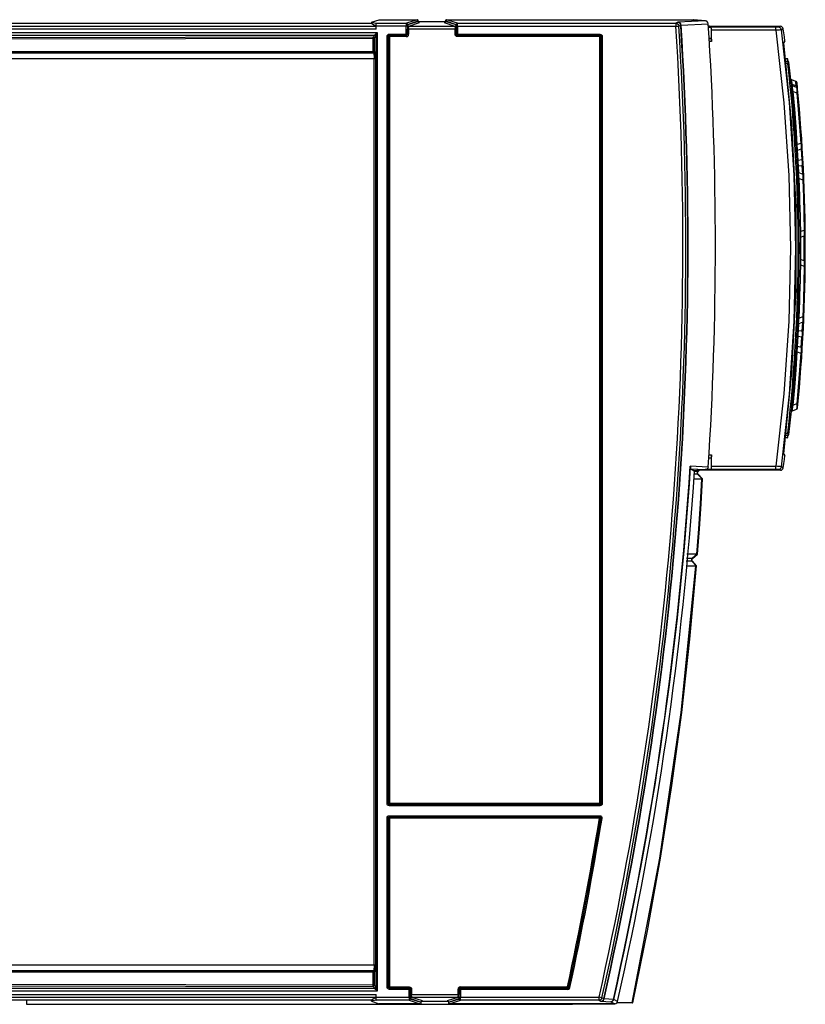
# Model space of a CAD drawing. Extents: x 0 to 420, y 0 to 297.
# Tile 3 of 51: x 184 to 210, y 52 to 85. Entities that reach past the tile are written whole.
import ezdxf

# ---------------------------------------------------------------- set-up
doc = ezdxf.new("R2010")
doc.units = 0
doc.header["$LTSCALE"] = 23.1
doc.layers.get('0').update_dxf_attribs({"linetype": 'CONTINUOUS'})
doc.layers.add('ROUNDS', color=7, linetype='CONTINUOUS')

msp = doc.modelspace()

# ---------------------------------------------------------------- linework, layer by layer
at = {"color": 7, "linetype": 'CONTINUOUS'}
for p, q in [((161.018, 84.96), (195.39, 84.96)), ((195.485, 84.995), (195.747, 85.082)), ((195.485, 84.995), (195.485, 84.96)), ((195.485, 84.995), (195.639, 84.962)), ((195.486, 84.96), (195.64, 84.865)), ((195.647, 84.765), (195.647, 84.862)), ((195.747, 85.082), (197.027, 85.082)), ((197.067, 85.022), (197.067, 85.042)), ((197.985, 85.01), (197.07, 85.01)), ((197.987, 85.022), (197.987, 85.042)), ((198.027, 85.082), (205.764, 85.082)), ((205.764, 85.081), (205.764, 85.082)), ((205.764, 85.081), (206.354, 85.081)), ((205.867, 84.868), (205.93, 84.901)), ((205.942, 84.902), (206.86, 84.946)), ((206.365, 85.08), (206.354, 85.081)), ((206.354, 85.081), (206.757, 85.04)), ((206.768, 85.039), (206.365, 85.08)), ((206.768, 85.039), (206.757, 85.04)), ((206.866, 84.859), (209.295, 84.86)), ((206.868, 84.83), (206.955, 84.822)), ((196.098, 84.548), (196.098, 84.509)), ((196.662, 84.554), (196.662, 84.594)), ((196.662, 84.594), (196.702, 84.594)), ((206.972, 84.341), (206.972, 84.723)), ((209.33, 84.739), (209.394, 84.773)), ((195.58, 84.453), (195.541, 84.453)), ((206.888, 84.448), (206.955, 84.442)), ((209.448, 84.36), (209.398, 84.303)), ((209.46, 83.68), (209.544, 83.68)), ((209.82, 82.997), (209.682, 83.047)), ((209.839, 82.797), (209.702, 82.847)), ((209.726, 82.657), (209.852, 82.611)), ((209.986, 80.905), (209.867, 80.862)), ((209.825, 80.813), (209.83, 80.82)), ((209.882, 80.675), (209.994, 80.716)), ((210.048, 80.531), (210.033, 80.776)), ((210.059, 80.318), (210.048, 80.531)), ((210.045, 79.86), (209.916, 79.906)), ((210.085, 79.78), (210.074, 80.033)), ((209.927, 79.717), (210.05, 79.673)), ((210.087, 79.738), (210.085, 79.78)), ((210.095, 77.966), (209.974, 77.923)), ((209.976, 77.735), (210.096, 77.778)), ((210.096, 76.942), (209.976, 76.986)), ((209.974, 76.798), (210.095, 76.754)), ((209.916, 74.814), (210.045, 74.861)), ((210.05, 75.048), (209.927, 75.003)), ((210.074, 74.689), (210.085, 74.944)), ((210.033, 73.944), (210.048, 74.189)), ((210.048, 74.189), (210.059, 74.402)), ((209.825, 73.907), (209.83, 73.9)), ((209.867, 73.858), (209.986, 73.815)), ((209.994, 74.004), (209.882, 74.045)), ((209.702, 71.873), (209.839, 71.923)), ((209.852, 72.109), (209.726, 72.063)), ((209.544, 71.04), (209.46, 71.04)), ((206.955, 70.279), (206.879, 70.271)), ((206.972, 69.997), (206.972, 70.379)), ((209.398, 70.417), (209.448, 70.36)), ((206.252, 70.006), (206.86, 69.977)), ((206.267, 69.906), (206.386, 69.845)), ((206.758, 69.883), (206.386, 69.845)), ((206.768, 69.883), (206.387, 69.845)), ((206.518, 69.815), (206.57, 69.863)), ((206.955, 69.899), (206.583, 69.862)), ((206.583, 69.862), (206.583, 69.865)), ((209.295, 69.86), (206.583, 69.862)), ((206.768, 69.883), (206.758, 69.883)), ((209.394, 69.947), (209.33, 69.981)), ((206.37, 69.572), (206.645, 69.573)), ((206.499, 69.73), (206.385, 69.73)), ((206.387, 69.845), (206.386, 69.845)), ((206.503, 69.815), (206.393, 69.815)), ((206.499, 69.73), (206.651, 69.574)), ((206.667, 69.575), (206.516, 69.73)), ((206.667, 69.574), (206.667, 69.574)), ((206.31, 66.878), (206.122, 66.877)), ((206.478, 67.033), (206.137, 67.031)), ((206.485, 67.033), (206.313, 66.877)), ((206.328, 66.877), (206.499, 67.032)), ((206.499, 67.032), (206.5, 67.033)), ((206.5, 67.033), (206.5, 67.033)), ((206.308, 66.787), (206.114, 66.786)), ((206.133, 66.632), (206.446, 66.633)), ((206.243, 64.157), (206.469, 66.634)), ((206.308, 66.787), (206.452, 66.634)), ((206.468, 66.635), (206.325, 66.787)), ((206.469, 66.634), (206.468, 66.634)), ((196.098, 52.411), (196.098, 52.372)), ((198.492, 52.327), (198.452, 52.327)), ((198.492, 52.366), (198.492, 52.327)), ((202.144, 52.403), (202.149, 52.397)), ((195.39, 51.96), (161.018, 51.96)), ((183.841, 51.96), (183.841, 51.822)), ((195.485, 51.925), (195.485, 51.96)), ((195.639, 51.958), (195.485, 51.925)), ((195.485, 51.925), (195.747, 51.838)), ((195.64, 52.055), (195.486, 51.96)), ((195.647, 52.058), (195.647, 52.155)), ((197.167, 51.878), (197.167, 51.898)), ((198.085, 51.911), (197.17, 51.911)), ((198.087, 51.898), (198.087, 51.878)), ((203.33, 52.004), (203.271, 52.036)), ((203.657, 51.989), (203.343, 52.003)), ((203.571, 51.909), (203.701, 51.838)), ((203.798, 51.916), (203.669, 51.987)), ((183.841, 51.822), (202.272, 51.822)), ((197.127, 51.838), (195.747, 51.838)), ((203.701, 51.838), (198.127, 51.838)), ((202.276, 51.838), (202.272, 51.822)), ((203.704, 51.822), (202.272, 51.822)), ((203.708, 51.84), (203.704, 51.822)), ((204.306, 51.874), (203.773, 51.871))]:
    msp.add_line(p, q, dxfattribs=at)
at = {"color": 9, "linetype": 'CONTINUOUS'}
for p, q in [((161.118, 84.865), (195.64, 84.865)), ((195.639, 84.962), (196.666, 84.962)), ((196.702, 84.862), (195.647, 84.862)), ((196.662, 84.594), (196.662, 84.862)), ((197.027, 85.082), (196.666, 84.962)), ((196.702, 84.862), (196.702, 84.594)), ((196.706, 84.922), (197.067, 85.042)), ((197.067, 85.022), (196.711, 84.904)), ((196.751, 84.864), (197.107, 84.982)), ((196.751, 84.864), (198.304, 84.864)), ((197.947, 84.982), (198.304, 84.864)), ((197.987, 85.042), (198.349, 84.922)), ((198.344, 84.904), (197.987, 85.022)), ((198.389, 84.962), (198.027, 85.082)), ((198.352, 84.594), (198.352, 84.862)), ((198.352, 84.862), (205.767, 84.862)), ((198.389, 84.962), (205.767, 84.962)), ((198.392, 84.862), (198.392, 84.554)), ((205.832, 84.995), (205.767, 84.962)), ((205.767, 84.962), (205.767, 84.862)), ((205.767, 84.862), (205.867, 84.868)), ((206.757, 85.04), (205.832, 84.995)), ((209.174, 84.825), (206.955, 84.822)), ((209.295, 84.86), (209.231, 84.826)), ((195.647, 84.765), (161.018, 84.765)), ((161.018, 84.652), (195.684, 84.652)), ((195.599, 84.552), (161.118, 84.552)), ((195.54, 84.493), (161.322, 84.441)), ((195.599, 84.552), (195.54, 84.493)), ((195.58, 84.453), (195.639, 84.512)), ((195.644, 52.391), (195.644, 84.529)), ((195.684, 84.652), (195.684, 52.268)), ((196.014, 58.605), (196.014, 84.515)), ((196.053, 84.515), (196.014, 84.515)), ((196.053, 84.515), (196.053, 58.605)), ((196.059, 84.509), (196.053, 84.515)), ((196.059, 58.611), (196.059, 84.509)), ((196.664, 84.509), (196.059, 84.509)), ((196.092, 84.554), (196.092, 84.594)), ((196.092, 84.594), (196.662, 84.594)), ((196.662, 84.554), (196.092, 84.554)), ((196.098, 84.548), (196.092, 84.554)), ((196.098, 84.548), (196.664, 84.548)), ((196.098, 84.509), (196.098, 58.572)), ((196.662, 84.554), (196.664, 84.548)), ((196.664, 84.548), (196.664, 84.509)), ((196.702, 84.594), (196.704, 84.589)), ((196.704, 84.589), (196.704, 84.764)), ((198.351, 84.764), (196.704, 84.764)), ((196.744, 84.589), (196.704, 84.589)), ((196.744, 84.764), (196.744, 84.589)), ((198.311, 84.589), (198.311, 84.764)), ((198.351, 84.589), (198.311, 84.589)), ((198.351, 84.764), (198.351, 84.589)), ((198.351, 84.589), (198.352, 84.594)), ((198.352, 84.594), (203.202, 84.594)), ((198.39, 84.548), (198.392, 84.554)), ((198.39, 84.509), (198.39, 84.548)), ((198.39, 84.548), (203.196, 84.548)), ((203.235, 84.509), (198.39, 84.509)), ((203.202, 84.554), (198.392, 84.554)), ((203.196, 84.548), (203.202, 84.554)), ((203.196, 58.572), (203.196, 84.548)), ((203.202, 84.554), (203.202, 84.594)), ((203.235, 84.509), (203.241, 84.515)), ((203.235, 84.509), (203.235, 58.611)), ((203.241, 84.515), (203.281, 84.515)), ((203.241, 58.605), (203.241, 84.515)), ((203.281, 84.515), (203.281, 58.605)), ((209.145, 84.723), (206.972, 84.723)), ((161.323, 84.402), (195.541, 84.453)), ((195.541, 84.465), (195.541, 84.479)), ((195.541, 84.453), (195.541, 84.465)), ((195.541, 84.007), (195.541, 84.453)), ((195.58, 84.453), (195.58, 84.005)), ((206.955, 84.442), (206.888, 84.442)), ((206.972, 84.341), (206.893, 84.341)), ((157.836, 83.964), (195.558, 83.964)), ((161.322, 83.977), (195.54, 83.967)), ((161.323, 84.017), (195.58, 84.007)), ((195.54, 83.967), (195.558, 83.964)), ((195.58, 84.005), (195.598, 84.004)), ((195.619, 83.764), (157.776, 83.764)), ((195.579, 53.157), (195.579, 83.764)), ((195.619, 83.764), (195.619, 53.157)), ((209.548, 83.6), (209.468, 83.6)), ((209.544, 83.68), (209.548, 83.6)), ((209.588, 83.605), (209.548, 83.6)), ((209.698, 82.889), (209.679, 82.9)), ((209.698, 82.889), (209.682, 83.047)), ((209.697, 82.85), (209.696, 82.858)), ((209.834, 82.852), (209.698, 82.889)), ((209.834, 82.852), (209.82, 82.997)), ((209.834, 82.852), (209.84, 82.829)), ((209.84, 82.829), (209.844, 82.795)), ((209.686, 82.653), (209.726, 82.657)), ((209.852, 82.611), (209.891, 82.615)), ((209.867, 80.862), (209.828, 80.86)), ((210.025, 80.908), (209.986, 80.905)), ((209.896, 80.33), (209.876, 80.672)), ((209.999, 80.716), (210.02, 80.346)), ((210.02, 80.346), (209.896, 80.33)), ((209.91, 80.148), (210.025, 80.162)), ((210.025, 80.162), (210.04, 79.862)), ((209.921, 79.905), (209.91, 80.148)), ((209.888, 79.716), (209.927, 79.717)), ((210.05, 79.673), (210.09, 79.674)), ((210.134, 77.967), (210.095, 77.966)), ((210.095, 76.754), (210.134, 76.753)), ((209.927, 75.003), (209.888, 75.004)), ((210.04, 74.859), (210.025, 74.559)), ((210.09, 75.046), (210.05, 75.048)), ((209.91, 74.573), (209.921, 74.814)), ((210.025, 74.559), (209.91, 74.573)), ((209.877, 74.048), (209.896, 74.39)), ((209.896, 74.39), (210.02, 74.374)), ((209.998, 74.004), (210.02, 74.374)), ((209.828, 73.86), (209.867, 73.858)), ((209.986, 73.815), (210.025, 73.812)), ((209.726, 72.063), (209.686, 72.067)), ((209.891, 72.105), (209.852, 72.109)), ((209.468, 71.12), (209.548, 71.12)), ((209.548, 71.12), (209.544, 71.04)), ((209.548, 71.12), (209.588, 71.116)), ((206.879, 70.279), (206.955, 70.279)), ((206.885, 70.379), (206.972, 70.379)), ((206.267, 69.906), (206.758, 69.883)), ((206.553, 69.862), (206.503, 69.815)), ((206.972, 69.997), (209.145, 69.997)), ((209.231, 69.894), (209.295, 69.86)), ((206.313, 66.877), (206.31, 66.878)), ((196.053, 58.605), (196.014, 58.605)), ((196.059, 58.611), (196.053, 58.605)), ((196.059, 58.611), (203.235, 58.611)), ((196.098, 58.572), (196.092, 58.566)), ((196.092, 58.566), (203.202, 58.566)), ((196.092, 58.566), (196.092, 58.527)), ((203.196, 58.572), (196.098, 58.572)), ((203.196, 58.572), (203.202, 58.566)), ((203.202, 58.566), (203.202, 58.527)), ((203.235, 58.611), (203.241, 58.605)), ((203.241, 58.605), (203.281, 58.605)), ((203.202, 58.527), (196.092, 58.527)), ((196.053, 58.115), (196.014, 58.115)), ((196.014, 52.405), (196.014, 58.115)), ((196.059, 58.109), (196.053, 58.115)), ((196.053, 58.115), (196.053, 52.405)), ((203.187, 58.109), (196.059, 58.109)), ((196.059, 52.411), (196.059, 58.109)), ((196.092, 58.194), (203.194, 58.194)), ((196.092, 58.154), (196.092, 58.194)), ((203.194, 58.154), (196.092, 58.154)), ((196.098, 58.148), (196.092, 58.154)), ((196.098, 58.148), (203.187, 58.148)), ((196.098, 58.148), (196.098, 52.411)), ((203.187, 58.148), (203.194, 58.154)), ((203.187, 58.109), (203.187, 58.148)), ((203.194, 58.108), (203.187, 58.109)), ((203.194, 58.154), (203.194, 58.194)), ((203.226, 58.105), (203.194, 58.108)), ((203.233, 58.109), (203.272, 58.102)), ((157.776, 53.157), (195.619, 53.157)), ((195.558, 52.957), (157.836, 52.957)), ((195.54, 52.953), (161.322, 52.943)), ((195.58, 52.913), (161.323, 52.903)), ((195.558, 52.957), (195.54, 52.953)), ((195.541, 52.467), (195.541, 52.913)), ((195.598, 52.916), (195.58, 52.915)), ((195.58, 52.915), (195.58, 52.467)), ((195.684, 52.268), (161.018, 52.268)), ((161.118, 52.368), (195.599, 52.368)), ((161.322, 52.479), (195.54, 52.427)), ((195.58, 52.467), (161.323, 52.519)), ((195.54, 52.427), (195.599, 52.368)), ((195.639, 52.408), (195.58, 52.467)), ((196.053, 52.405), (196.014, 52.405)), ((196.059, 52.411), (196.053, 52.405)), ((196.059, 52.411), (196.764, 52.411)), ((196.098, 52.372), (196.092, 52.366)), ((196.092, 52.366), (196.762, 52.366)), ((196.092, 52.366), (196.092, 52.327)), ((196.802, 52.327), (196.092, 52.327)), ((196.764, 52.372), (196.098, 52.372)), ((196.764, 52.372), (196.762, 52.366)), ((196.762, 52.058), (196.762, 52.366)), ((196.764, 52.411), (196.764, 52.372)), ((196.804, 52.331), (196.802, 52.327)), ((196.802, 52.327), (196.802, 52.058)), ((196.804, 52.331), (196.843, 52.331)), ((196.804, 52.157), (196.804, 52.331)), ((196.843, 52.331), (196.843, 52.157)), ((198.411, 52.331), (198.451, 52.331)), ((198.411, 52.157), (198.411, 52.331)), ((198.452, 52.327), (198.451, 52.331)), ((198.451, 52.331), (198.451, 52.157)), ((198.452, 52.058), (198.452, 52.327)), ((198.49, 52.411), (202.106, 52.411)), ((198.49, 52.372), (198.49, 52.411)), ((202.106, 52.372), (198.49, 52.372)), ((198.492, 52.366), (198.49, 52.372)), ((198.492, 52.366), (202.111, 52.366)), ((202.111, 52.327), (198.492, 52.327)), ((198.492, 52.327), (198.492, 52.058)), ((202.144, 52.403), (202.106, 52.411)), ((202.106, 52.372), (202.106, 52.411)), ((202.106, 52.372), (202.111, 52.366)), ((202.111, 52.366), (202.111, 52.327)), ((202.149, 52.397), (202.188, 52.389)), ((161.018, 52.155), (195.647, 52.155)), ((195.64, 52.055), (161.118, 52.055)), ((196.765, 51.958), (195.639, 51.958)), ((195.647, 52.058), (196.802, 52.058)), ((196.765, 51.958), (197.127, 51.838)), ((196.804, 52.157), (198.451, 52.157)), ((197.167, 51.878), (196.805, 51.998)), ((196.811, 52.017), (197.167, 51.898)), ((198.404, 52.057), (196.851, 52.057)), ((197.207, 51.938), (196.851, 52.057)), ((198.404, 52.057), (198.047, 51.938)), ((198.087, 51.898), (198.444, 52.017)), ((198.449, 51.998), (198.087, 51.878)), ((198.127, 51.838), (198.489, 51.958)), ((198.452, 52.058), (203.173, 52.058)), ((203.173, 51.958), (198.489, 51.958)), ((203.271, 52.036), (203.173, 52.058)), ((203.173, 51.958), (203.173, 52.058)), ((203.173, 51.958), (203.234, 51.925)), ((203.234, 51.925), (203.571, 51.909))]:
    msp.add_line(p, q, dxfattribs=at)
at = {"color": 7, "linetype": 'CONTINUOUS'}
for points in [[(195.39, 84.96), (195.439, 84.961), (195.475, 84.962), (195.485, 84.964)], [(195.647, 84.862), (195.647, 84.9), (195.645, 84.932), (195.642, 84.954), (195.639, 84.962)], [(195.647, 84.765), (195.647, 84.79), (195.646, 84.814), (195.645, 84.834), (195.643, 84.85), (195.642, 84.86), (195.64, 84.865)], [(196.666, 84.962), (196.664, 84.948), (196.663, 84.911), (196.662, 84.862)], [(196.702, 84.862), (196.703, 84.892), (196.704, 84.913), (196.706, 84.922)], [(197.067, 85.042), (197.063, 85.065), (197.048, 85.079), (197.027, 85.082)], [(197.107, 84.982), (197.085, 84.987), (197.071, 85.002), (197.067, 85.022)], [(197.987, 85.022), (197.983, 85), (197.968, 84.986), (197.947, 84.982)], [(198.027, 85.082), (198.005, 85.078), (197.991, 85.063), (197.987, 85.042)], [(198.349, 84.922), (198.351, 84.913), (198.352, 84.892), (198.352, 84.862)], [(198.392, 84.862), (198.392, 84.911), (198.391, 84.948), (198.389, 84.962)], [(206.86, 84.946), (206.845, 84.993), (206.808, 85.027), (206.768, 85.039)], [(206.972, 84.722), (206.971, 84.752), (206.969, 84.779), (206.964, 84.803), (206.96, 84.816), (206.955, 84.822)], [(209.394, 84.773), (209.383, 84.808), (209.361, 84.835), (209.331, 84.854), (209.295, 84.86)], [(196.691, 84.566), (196.682, 84.56), (196.673, 84.556), (196.662, 84.554)], [(196.702, 84.594), (196.701, 84.584), (196.697, 84.574), (196.691, 84.566)], [(209.145, 84.723), (209.416, 82.278), (209.58, 79.821), (209.634, 77.36), (209.58, 74.899), (209.416, 72.443), (209.145, 69.997)], [(209.33, 69.981), (209.602, 72.433), (209.766, 74.894), (209.82, 77.36), (209.766, 79.826), (209.602, 82.288), (209.33, 84.739)], [(209.448, 84.36), (209.431, 84.498), (209.413, 84.636), (209.394, 84.773)], [(206.955, 84.442), (206.96, 84.436), (206.965, 84.422), (206.969, 84.399), (206.971, 84.372), (206.972, 84.342)], [(209.398, 84.303), (209.675, 81.533), (209.814, 78.752), (209.814, 75.968), (209.675, 73.187), (209.398, 70.417)], [(209.682, 83.047), (209.673, 83.051), (209.663, 83.058), (209.655, 83.066), (209.649, 83.076), (209.645, 83.086), (209.642, 83.097)], [(209.859, 82.947), (209.857, 82.958), (209.852, 82.968), (209.846, 82.978), (209.838, 82.986), (209.829, 82.993), (209.82, 82.997)], [(209.867, 80.862), (209.826, 81.461), (209.779, 82.059), (209.726, 82.657)], [(209.957, 78.814), (209.949, 79.119), (209.927, 79.717)], [(209.957, 78.812), (209.975, 77.845), (209.975, 76.877), (209.957, 75.908)], [(209.927, 75.003), (209.949, 75.601), (209.957, 75.906)], [(209.726, 72.063), (209.779, 72.661), (209.826, 73.259), (209.867, 73.858)], [(209.714, 71.993), (209.695, 71.982), (209.681, 71.964), (209.674, 71.942)], [(206.972, 70.379), (206.971, 70.348), (206.969, 70.321), (206.964, 70.298), (206.96, 70.284), (206.955, 70.279)], [(209.394, 69.947), (209.413, 70.085), (209.431, 70.222), (209.448, 70.36)], [(206.252, 70.006), (206.257, 69.99), (206.26, 69.976), (206.261, 69.962)], [(206.261, 69.962), (206.261, 69.946), (206.261, 69.933), (206.262, 69.923), (206.263, 69.915), (206.265, 69.909), (206.267, 69.906)], [(206.86, 69.977), (206.845, 69.93), (206.808, 69.896), (206.768, 69.883)], [(206.955, 69.899), (206.96, 69.904), (206.965, 69.918), (206.969, 69.942), (206.971, 69.968), (206.972, 69.999)], [(209.295, 69.86), (209.331, 69.867), (209.361, 69.885), (209.383, 69.913), (209.394, 69.947)], [(206.395, 69.84), (206.394, 69.841), (206.392, 69.841), (206.39, 69.842)], [(206.516, 69.73), (206.512, 69.734), (206.506, 69.744), (206.502, 69.754), (206.499, 69.765), (206.499, 69.776), (206.501, 69.787), (206.505, 69.798), (206.511, 69.807), (206.518, 69.816)], [(206.5, 67.033), (206.562, 67.879), (206.618, 68.727), (206.667, 69.574)], [(206.651, 69.574), (206.649, 69.574), (206.647, 69.573), (206.645, 69.573)], [(206.667, 69.574), (206.665, 69.575), (206.659, 69.575), (206.651, 69.574)], [(206.325, 66.786), (206.32, 66.792), (206.314, 66.802), (206.31, 66.813), (206.308, 66.824), (206.308, 66.836), (206.31, 66.848), (206.314, 66.859), (206.32, 66.869), (206.328, 66.878)], [(206.478, 67.033), (206.48, 67.033), (206.483, 67.033), (206.485, 67.033)], [(206.485, 67.033), (206.492, 67.031), (206.497, 67.031), (206.499, 67.032)], [(206.452, 66.634), (206.451, 66.634), (206.449, 66.633), (206.446, 66.633)], [(206.468, 66.634), (206.466, 66.635), (206.461, 66.635), (206.453, 66.634)], [(204.316, 51.874), (204.806, 54.309), (205.245, 56.759), (205.631, 59.217), (205.963, 61.684), (206.243, 64.157)], [(203.235, 58.611), (203.232, 58.596), (203.224, 58.585), (203.214, 58.577), (203.203, 58.573)], [(196.06, 58.116), (196.064, 58.127), (196.072, 58.137), (196.083, 58.145), (196.098, 58.148)], [(203.187, 58.148), (203.206, 58.143), (203.219, 58.131), (203.225, 58.117)], [(203.226, 58.103), (203.228, 58.105), (203.231, 58.107), (203.233, 58.109)], [(195.54, 52.427), (195.541, 52.432), (195.541, 52.44), (195.541, 52.449), (195.541, 52.467)], [(198.452, 52.327), (198.454, 52.337), (198.458, 52.346), (198.464, 52.354)], [(198.464, 52.354), (198.472, 52.361), (198.482, 52.365), (198.492, 52.366)], [(202.144, 52.403), (202.136, 52.386), (202.121, 52.375), (202.106, 52.372)], [(195.485, 51.956), (195.475, 51.958), (195.439, 51.959), (195.39, 51.96)], [(195.639, 51.958), (195.642, 51.966), (195.645, 51.988), (195.647, 52.021), (195.647, 52.058)], [(195.64, 52.055), (195.642, 52.06), (195.643, 52.07), (195.645, 52.086), (195.646, 52.107), (195.647, 52.13), (195.647, 52.155)], [(196.762, 52.058), (196.763, 52.009), (196.764, 51.972), (196.765, 51.958)], [(196.805, 51.998), (196.804, 52.007), (196.803, 52.029), (196.802, 52.058)], [(197.167, 51.898), (197.172, 51.92), (197.187, 51.934), (197.207, 51.938)], [(198.047, 51.938), (198.07, 51.933), (198.084, 51.919), (198.087, 51.898)], [(198.452, 52.058), (198.452, 52.029), (198.451, 52.007), (198.449, 51.998)], [(198.489, 51.958), (198.491, 51.972), (198.492, 52.009), (198.492, 52.058)], [(203.701, 51.838), (203.744, 51.848), (203.779, 51.876), (203.798, 51.916)], [(197.127, 51.838), (197.15, 51.843), (197.164, 51.857), (197.167, 51.878)], [(198.087, 51.878), (198.092, 51.855), (198.107, 51.842), (198.127, 51.838)], [(204.306, 51.874), (204.313, 51.874), (204.316, 51.874)]]:
    msp.add_lwpolyline(points, dxfattribs=at)
at = {"color": 9, "linetype": 'CONTINUOUS'}
for points in [[(196.706, 84.922), (196.7, 84.942), (196.686, 84.956), (196.666, 84.962)], [(196.711, 84.904), (196.708, 84.892), (196.706, 84.862), (196.704, 84.817), (196.704, 84.764)], [(196.711, 84.904), (196.716, 84.883), (196.731, 84.869), (196.751, 84.864)], [(196.744, 84.764), (196.744, 84.803), (196.746, 84.833), (196.748, 84.855), (196.751, 84.864)], [(198.304, 84.864), (198.324, 84.869), (198.338, 84.883), (198.344, 84.904)], [(198.304, 84.864), (198.307, 84.851), (198.31, 84.815), (198.311, 84.764)], [(198.344, 84.904), (198.346, 84.892), (198.349, 84.862), (198.35, 84.817), (198.351, 84.764)], [(198.349, 84.922), (198.354, 84.941), (198.369, 84.956), (198.389, 84.962)], [(205.767, 84.962), (205.815, 84.949), (205.851, 84.916), (205.867, 84.868)], [(205.832, 84.995), (205.88, 84.982), (205.916, 84.946), (205.93, 84.901)], [(205.942, 84.902), (205.932, 84.937), (205.909, 84.967), (205.873, 84.988), (205.832, 84.995)], [(205.942, 84.902), (205.936, 84.902), (205.932, 84.901), (205.93, 84.901)], [(209.144, 84.724), (209.144, 84.755), (209.143, 84.782), (209.142, 84.804), (209.14, 84.819), (209.137, 84.824)], [(209.231, 84.826), (209.223, 84.825), (209.204, 84.825), (209.174, 84.825)], [(209.33, 84.739), (209.319, 84.773), (209.298, 84.8), (209.267, 84.819), (209.231, 84.826)], [(195.541, 84.479), (195.541, 84.485), (195.541, 84.49), (195.54, 84.493)], [(195.54, 84.493), (195.551, 84.492), (195.56, 84.488), (195.569, 84.481)], [(195.604, 84.564), (195.603, 84.558), (195.601, 84.554), (195.599, 84.552)], [(195.639, 84.512), (195.634, 84.532), (195.62, 84.546), (195.599, 84.552)], [(195.604, 84.564), (195.607, 84.571), (195.613, 84.58), (195.623, 84.591), (195.634, 84.604), (195.649, 84.618), (195.665, 84.634), (195.684, 84.652)], [(195.644, 84.529), (195.638, 84.546), (195.624, 84.559), (195.604, 84.564)], [(195.639, 84.512), (195.641, 84.515), (195.643, 84.521), (195.644, 84.529)], [(195.644, 84.529), (195.647, 84.546), (195.653, 84.568), (195.662, 84.592), (195.672, 84.62), (195.684, 84.652)], [(196.014, 84.515), (196.02, 84.547), (196.039, 84.573), (196.062, 84.588), (196.092, 84.594)], [(196.053, 84.515), (196.058, 84.536), (196.072, 84.55), (196.092, 84.554)], [(196.059, 84.509), (196.061, 84.519), (196.065, 84.528), (196.071, 84.536)], [(196.071, 84.536), (196.079, 84.543), (196.088, 84.547), (196.098, 84.548)], [(196.704, 84.589), (196.698, 84.568), (196.684, 84.554), (196.664, 84.548)], [(196.664, 84.509), (196.704, 84.52), (196.734, 84.55), (196.744, 84.589)], [(198.39, 84.509), (198.359, 84.515), (198.334, 84.533), (198.317, 84.558), (198.311, 84.589)], [(198.39, 84.548), (198.371, 84.554), (198.356, 84.568), (198.351, 84.589)], [(198.352, 84.594), (198.358, 84.574), (198.372, 84.56), (198.392, 84.554)], [(203.196, 84.548), (203.211, 84.545), (203.223, 84.537), (203.231, 84.527), (203.235, 84.516)], [(203.202, 84.594), (203.234, 84.587), (203.26, 84.569), (203.275, 84.545), (203.281, 84.515)], [(203.202, 84.554), (203.223, 84.549), (203.237, 84.535), (203.241, 84.515)], [(203.235, 84.516), (203.235, 84.514), (203.235, 84.511), (203.235, 84.509)], [(209.33, 84.739), (209.32, 84.738), (209.293, 84.735), (209.252, 84.732), (209.201, 84.728), (209.144, 84.724)], [(195.569, 84.481), (195.575, 84.473), (195.579, 84.464), (195.58, 84.453)], [(195.58, 84.007), (195.575, 83.987), (195.561, 83.973), (195.54, 83.967)], [(195.54, 83.967), (195.541, 83.972), (195.541, 83.987), (195.541, 84.007)], [(195.558, 83.964), (195.579, 83.969), (195.593, 83.983), (195.598, 84.004)], [(195.558, 83.964), (195.566, 83.948), (195.573, 83.906), (195.577, 83.843), (195.579, 83.764)], [(195.598, 84.004), (195.606, 83.986), (195.613, 83.935), (195.617, 83.859), (195.619, 83.764)], [(209.679, 82.9), (209.665, 82.917), (209.659, 82.938)], [(209.696, 82.858), (209.696, 82.872), (209.696, 82.882), (209.698, 82.889)], [(209.726, 82.657), (209.718, 82.696), (209.712, 82.731), (209.707, 82.761), (209.703, 82.787), (209.701, 82.808), (209.699, 82.825), (209.699, 82.838), (209.7, 82.845), (209.702, 82.847)], [(209.873, 82.802), (209.867, 82.823), (209.853, 82.841), (209.834, 82.852)], [(209.839, 82.797), (209.844, 82.787), (209.848, 82.76), (209.851, 82.72), (209.852, 82.669), (209.852, 82.611)], [(209.852, 82.611), (209.902, 82.043), (209.947, 81.475), (209.986, 80.905)], [(209.882, 80.675), (209.876, 80.683), (209.872, 80.709), (209.869, 80.751), (209.867, 80.803), (209.867, 80.862)], [(209.986, 80.905), (209.993, 80.847), (209.998, 80.795), (209.999, 80.754), (209.998, 80.727), (209.994, 80.716)], [(209.896, 80.33), (209.876, 80.335), (209.862, 80.345), (209.857, 80.357)], [(209.91, 80.148), (209.903, 80.176), (209.898, 80.211), (209.895, 80.252), (209.895, 80.291), (209.896, 80.33)], [(210.059, 80.318), (210.054, 80.33), (210.04, 80.34), (210.02, 80.346)], [(210.02, 80.346), (210.027, 80.296), (210.03, 80.245), (210.03, 80.198), (210.025, 80.162)], [(210.025, 80.162), (210.046, 80.173), (210.06, 80.191), (210.065, 80.213)], [(209.87, 80.096), (209.874, 80.117), (209.888, 80.135), (209.91, 80.148)], [(209.927, 79.717), (209.919, 79.782), (209.914, 79.835), (209.912, 79.876), (209.913, 79.899), (209.916, 79.906)], [(210.045, 79.86), (210.049, 79.849), (210.052, 79.822), (210.053, 79.781), (210.053, 79.731), (210.05, 79.673)], [(210.05, 79.673), (210.071, 79.104), (210.086, 78.535), (210.095, 77.966)], [(210.095, 77.966), (210.099, 77.908), (210.102, 77.856), (210.102, 77.815), (210.1, 77.789), (210.096, 77.778)], [(210.096, 76.942), (210.098, 77.214), (210.098, 77.503), (210.096, 77.778)], [(210.096, 76.942), (210.1, 76.931), (210.102, 76.904), (210.102, 76.863), (210.099, 76.812), (210.095, 76.754)], [(210.095, 76.754), (210.086, 76.185), (210.071, 75.616), (210.05, 75.048)], [(209.916, 74.814), (209.912, 74.822), (209.912, 74.847), (209.914, 74.889), (209.919, 74.94), (209.927, 75.003)], [(210.05, 75.048), (210.053, 74.989), (210.053, 74.938), (210.052, 74.897), (210.049, 74.871), (210.045, 74.861)], [(209.91, 74.573), (209.889, 74.584), (209.875, 74.602), (209.87, 74.624)], [(209.896, 74.39), (209.895, 74.432), (209.896, 74.472), (209.898, 74.512), (209.903, 74.546), (209.91, 74.573)], [(210.025, 74.559), (210.03, 74.522), (210.03, 74.475), (210.027, 74.423), (210.02, 74.374)], [(210.065, 74.507), (210.061, 74.528), (210.047, 74.547), (210.025, 74.559)], [(209.857, 74.363), (209.862, 74.375), (209.876, 74.385), (209.896, 74.39)], [(210.02, 74.374), (210.04, 74.38), (210.054, 74.39), (210.059, 74.402)], [(209.867, 73.858), (209.867, 73.92), (209.869, 73.972), (209.872, 74.013), (209.877, 74.037), (209.882, 74.045)], [(209.994, 74.004), (209.998, 73.993), (209.999, 73.966), (209.998, 73.924), (209.993, 73.872), (209.986, 73.815)], [(209.986, 73.815), (209.947, 73.246), (209.902, 72.677), (209.852, 72.109)], [(209.702, 71.873), (209.7, 71.875), (209.699, 71.882), (209.699, 71.895), (209.701, 71.912), (209.703, 71.933), (209.707, 71.959), (209.712, 71.99), (209.718, 72.024), (209.726, 72.063)], [(209.852, 72.109), (209.852, 72.05), (209.851, 71.999), (209.848, 71.959), (209.844, 71.933), (209.839, 71.923)], [(206.955, 69.899), (209.172, 69.896), (209.203, 69.895), (209.223, 69.895), (209.231, 69.894)], [(209.137, 69.896), (209.14, 69.901), (209.141, 69.915), (209.143, 69.936), (209.144, 69.964), (209.144, 69.996)], [(209.33, 69.981), (209.32, 69.982), (209.293, 69.985), (209.253, 69.988), (209.202, 69.992), (209.144, 69.996)], [(209.231, 69.894), (209.266, 69.901), (209.296, 69.918), (209.319, 69.946), (209.33, 69.981)], [(206.478, 67.033), (206.54, 67.88), (206.595, 68.726), (206.645, 69.573)], [(206.503, 69.815), (206.49, 69.789), (206.489, 69.758), (206.499, 69.73)], [(206.516, 69.73), (206.516, 69.729), (206.51, 69.729), (206.499, 69.73)], [(206.518, 69.816), (206.518, 69.817), (206.513, 69.817), (206.503, 69.815)], [(206.31, 66.878), (206.297, 66.85), (206.296, 66.817), (206.308, 66.787)], [(206.313, 66.877), (206.3, 66.849), (206.299, 66.816), (206.309, 66.787)], [(206.328, 66.878), (206.328, 66.879), (206.323, 66.879), (206.313, 66.877)], [(204.293, 51.874), (205.223, 56.761), (205.941, 61.684), (206.446, 66.633)], [(206.325, 66.786), (206.325, 66.785), (206.32, 66.785), (206.31, 66.787)], [(196.092, 58.527), (196.06, 58.533), (196.035, 58.552), (196.02, 58.575), (196.014, 58.605)], [(196.092, 58.566), (196.071, 58.571), (196.058, 58.585), (196.053, 58.605)], [(196.06, 58.605), (196.059, 58.607), (196.059, 58.609), (196.059, 58.611)], [(196.098, 58.572), (196.083, 58.575), (196.072, 58.583), (196.064, 58.594), (196.06, 58.605)], [(203.203, 58.573), (203.201, 58.572), (203.198, 58.572), (203.196, 58.572)], [(203.281, 58.605), (203.274, 58.573), (203.256, 58.547), (203.233, 58.533), (203.202, 58.527)], [(203.241, 58.605), (203.236, 58.584), (203.222, 58.571), (203.202, 58.566)], [(196.014, 58.115), (196.02, 58.147), (196.039, 58.173), (196.062, 58.188), (196.092, 58.194)], [(196.053, 58.115), (196.058, 58.136), (196.072, 58.15), (196.092, 58.154)], [(196.059, 58.109), (196.059, 58.111), (196.059, 58.114), (196.06, 58.116)], [(203.194, 58.194), (203.229, 58.186), (203.255, 58.166), (203.27, 58.137), (203.272, 58.102)], [(203.233, 58.109), (203.231, 58.131), (203.217, 58.148), (203.194, 58.154)], [(203.225, 58.117), (203.226, 58.114), (203.226, 58.111), (203.226, 58.103)], [(195.54, 52.953), (195.558, 52.949), (195.574, 52.935), (195.58, 52.913)], [(195.541, 52.913), (195.541, 52.933), (195.541, 52.948), (195.54, 52.953)], [(195.579, 53.157), (195.578, 53.082), (195.573, 53.02), (195.567, 52.974), (195.558, 52.957)], [(195.558, 52.957), (195.578, 52.951), (195.593, 52.937), (195.598, 52.917)], [(195.619, 53.157), (195.617, 53.066), (195.613, 52.991), (195.606, 52.937), (195.598, 52.916)], [(195.58, 52.467), (195.575, 52.447), (195.56, 52.433), (195.54, 52.427)], [(195.599, 52.368), (195.619, 52.373), (195.634, 52.388), (195.639, 52.408)], [(195.599, 52.368), (195.601, 52.366), (195.603, 52.362), (195.604, 52.356)], [(195.644, 52.391), (195.638, 52.374), (195.624, 52.362), (195.604, 52.356)], [(195.684, 52.268), (195.663, 52.289), (195.644, 52.306), (195.629, 52.322), (195.617, 52.336), (195.608, 52.347), (195.604, 52.356)], [(195.644, 52.391), (195.643, 52.399), (195.641, 52.405), (195.639, 52.408)], [(195.684, 52.268), (195.674, 52.296), (195.665, 52.32), (195.657, 52.341), (195.651, 52.361), (195.646, 52.378), (195.644, 52.391)], [(196.092, 52.327), (196.06, 52.333), (196.035, 52.352), (196.02, 52.375), (196.014, 52.405)], [(196.092, 52.366), (196.071, 52.371), (196.058, 52.385), (196.053, 52.405)], [(196.071, 52.384), (196.065, 52.392), (196.061, 52.401), (196.059, 52.411)], [(196.098, 52.372), (196.088, 52.374), (196.079, 52.378), (196.071, 52.384)], [(196.802, 52.327), (196.797, 52.347), (196.782, 52.361), (196.762, 52.366)], [(196.764, 52.411), (196.795, 52.405), (196.82, 52.388), (196.837, 52.363), (196.843, 52.331)], [(196.764, 52.372), (196.784, 52.367), (196.798, 52.352), (196.804, 52.331)], [(198.49, 52.411), (198.451, 52.4), (198.421, 52.37), (198.411, 52.331)], [(198.451, 52.331), (198.456, 52.352), (198.471, 52.367), (198.49, 52.372)], [(202.149, 52.397), (202.142, 52.381), (202.129, 52.37), (202.111, 52.366)], [(202.111, 52.327), (202.143, 52.334), (202.172, 52.356), (202.188, 52.389)], [(196.805, 51.998), (196.8, 51.979), (196.786, 51.964), (196.765, 51.958)], [(196.811, 52.017), (196.808, 52.028), (196.806, 52.059), (196.804, 52.104), (196.804, 52.157)], [(196.851, 52.057), (196.831, 52.051), (196.816, 52.037), (196.811, 52.017)], [(196.851, 52.057), (196.847, 52.069), (196.845, 52.106), (196.843, 52.157)], [(198.411, 52.157), (198.411, 52.118), (198.409, 52.087), (198.407, 52.065), (198.404, 52.057)], [(198.444, 52.017), (198.438, 52.037), (198.424, 52.051), (198.404, 52.057)], [(198.444, 52.017), (198.447, 52.028), (198.449, 52.058), (198.45, 52.103), (198.451, 52.157)], [(198.449, 51.998), (198.455, 51.978), (198.469, 51.964), (198.489, 51.958)], [(203.173, 51.958), (203.216, 51.968), (203.251, 51.996), (203.271, 52.036)], [(203.234, 51.925), (203.278, 51.936), (203.313, 51.965), (203.33, 52.004)], [(203.234, 51.925), (203.284, 51.935), (203.323, 51.965), (203.343, 52.003)], [(203.343, 52.003), (203.336, 52.004), (203.332, 52.004), (203.33, 52.004)], [(203.657, 51.989), (203.64, 51.948), (203.608, 51.919), (203.571, 51.909)], [(203.571, 51.909), (203.613, 51.918), (203.649, 51.946), (203.669, 51.987)], [(203.669, 51.987), (203.667, 51.987), (203.663, 51.988), (203.657, 51.989)]]:
    msp.add_lwpolyline(points, dxfattribs=at)
for centre, radius, start, end in [((90.639, 77.46), 115.365, 347.2801, 3.67857), ((90.639, 77.46), 115.465, 347.2801, 3.67857), ((90.639, 77.46), 115.531, 347.27081, 3.69272), ((90.639, 77.46), 115.543, 347.27202, 3.69295), ((153.967, 77.36), 55.93, 353.5943, 6.4057), ((90.639, 77.46), 115.853, 347.29916, 356.31071), ((90.639, 77.46), 115.865, 347.29956, 356.28942), ((91.518, 76.346), 113.149, 347.78785, 350.72478), ((91.518, 76.346), 113.188, 347.78785, 350.72478), ((91.518, 76.346), 113.194, 347.78541, 350.72842), ((91.518, 76.346), 113.234, 347.78541, 350.72834)]:
    msp.add_arc(centre, radius, start, end, dxfattribs=at)
at = {"color": 7, "linetype": 'CONTINUOUS'}
for centre, radius, start, end in [((90.639, 77.46), 116.462, 356.31586, 3.68521), ((209.544, 83.64), 0.04, 6.4469, 90), ((153.967, 77.36), 55.97, 353.5531, 6.4469), ((209.722, 82.904), 0.06, 185.6781, 250), ((153.967, 77.36), 56.17, 5.5032, 5.7078), ((209.819, 82.741), 0.06, 5.5029, 70), ((153.967, 77.36), 56.17, 354.4971, 5.5029), ((209.902, 80.619), 0.06, 110, 183.3344), ((209.973, 80.773), 0.06, 290, 3.4867), ((209.937, 79.963), 0.06, 182.6625, 250), ((210.024, 79.803), 0.06, 2.4957, 70), ((209.907, 78.811), 0.05, 1.5426, 78.5898), ((210.075, 77.835), 0.06, 290, 0.4845), ((210.075, 76.886), 0.06, 359.5155, 70), ((209.907, 75.909), 0.05, 281.4044, 358.4644), ((210.024, 74.917), 0.06, 290, 357.5043), ((209.937, 74.757), 0.06, 110, 177.3375), ((209.902, 74.101), 0.06, 176.6656, 250), ((209.973, 73.948), 0.06, 356.5133, 70), ((209.722, 71.817), 0.06, 110, 174.322), ((209.819, 71.979), 0.06, 290, 354.4971), ((209.544, 71.08), 0.04, 270, 353.5531), ((90.639, 77.46), 116.007, 347.27943, 356.23376)]:
    msp.add_arc(centre, radius, start, end, dxfattribs=at)
at = {"layer": 'ROUNDS', "color": 7, "linetype": 'CONTINUOUS'}
for p, q in [((206.897, 84.859), (206.866, 84.86)), ((209.529, 83.76), (209.452, 83.76)), ((209.529, 70.96), (209.452, 70.96))]:
    msp.add_line(p, q, dxfattribs=at)
at = {"layer": 'ROUNDS', "color": 9, "linetype": 'CONTINUOUS'}
for p, q in [((209.529, 83.76), (209.538, 83.68)), ((209.538, 71.04), (209.529, 70.96))]:
    msp.add_line(p, q, dxfattribs=at)
at = {"layer": 'ROUNDS', "color": 7, "linetype": 'CONTINUOUS'}
for centre, radius, start, end in [((209.529, 83.74), 0.02, 6.5325, 90), ((153.813, 77.36), 56.1, 6.4655, 6.5325), ((209.529, 70.98), 0.02, 270, 353.4675), ((153.813, 77.36), 56.1, 353.4675, 353.5345)]:
    msp.add_arc(centre, radius, start, end, dxfattribs=at)
at = {"layer": 'ROUNDS', "color": 9, "linetype": 'CONTINUOUS'}
msp.add_arc((153.813, 77.36), 56.08, 354.4417, 354.461, dxfattribs=at)

doc.saveas('drawing.dxf')
